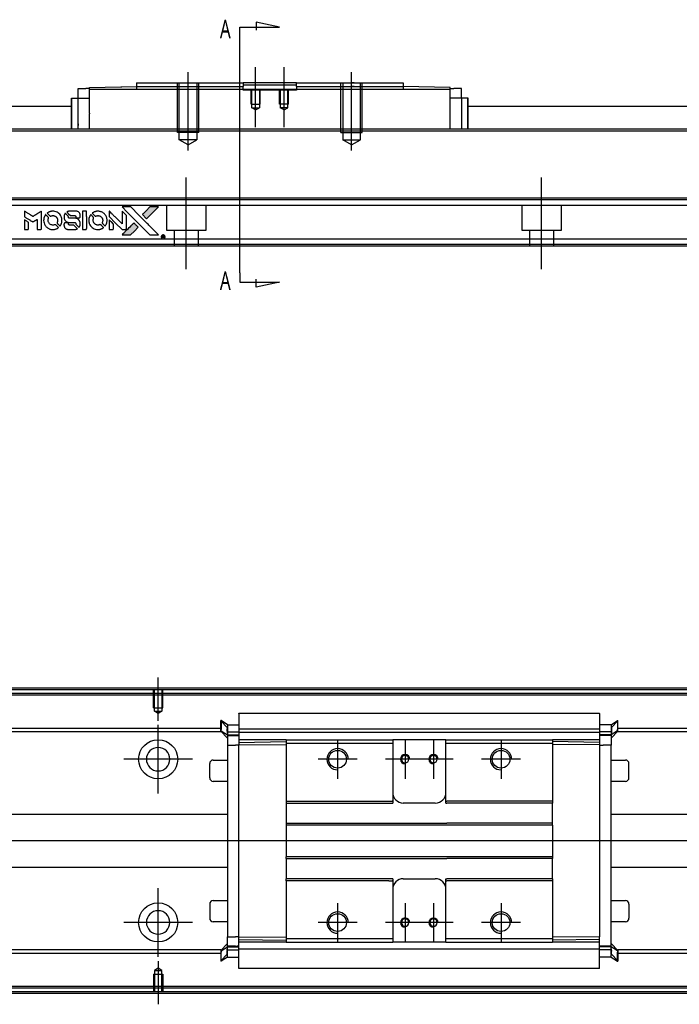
# Model space of a CAD drawing. Header units: millimetres. Extents: x -386 to 3135, y -1989 to 860.
# Tile 36 of 41: x 1647 to 1833, y -798 to -521. Entities that reach past the tile are written whole.
import ezdxf
from ezdxf.lldxf.tags import DXFTag

# ---------------------------------------------------------------- set-up
doc = ezdxf.new("R2010")
doc.units = ezdxf.units.MM
doc.layers.get('0').update_dxf_attribs({"linetype": 'CONTINUOUS'})
doc.styles.add('CHN', font='Microsoft JhengHei.ttf')
tags = doc.linetypes.add('DASHED', pattern=[25.72, 12.86, -12.86]).pattern_tags.tags
tags[6:7] = [DXFTag(74, 4), DXFTag(75, 0), DXFTag(340, '0'), DXFTag(46, 0.0), DXFTag(50, 0.0), DXFTag(44, 0.0), DXFTag(45, 0.0)]
tags[4:5] = [DXFTag(74, 4), DXFTag(75, 0), DXFTag(340, '0'), DXFTag(46, 0.0), DXFTag(50, 0.0), DXFTag(44, 0.0), DXFTag(45, 0.0)]

# ---------------------------------------------------------------- blocks, each defined once
blk = doc.blocks.new('MosionX logo(完整正式版)')
h = blk.add_hatch(color=22)
h.dxf.hatch_style = 1
h.paths.add_polyline_path([(-1416, 1831), (-1517, 1831), (-1619, 1831), (-1707, 1742, 0.000288), (-1740, 1709, 0.000479), (-1769, 1680, 0.000013), (-1794, 1654, 0.197177), (-1794, 1654, 0.197497), (-1794, 1653, 0.00004), (-1779, 1638, 0.000834), (-1763, 1622, 0.000506), (-1744, 1603), (-1694, 1552), (-1555, 1692)])
h.paths.add_polyline_path([(-1892, 1355), (-1942, 1405, 0.000476), (-1962, 1424, 0.000789), (-1978, 1441, 0.000035), (-1993, 1455, 0.19758), (-1993, 1456, 0.198396), (-1994, 1455, 0.000019), (-2014, 1435, 0.000582), (-2036, 1413, 0.000351), (-2062, 1387, 0.000108), (-2174, 1275, 0.000692), (-2230, 1218, 0.000077), (-2269, 1179, 0.197527), (-2269, 1178, 0.410182), (-2269, 1177, 0.000493), (-2248, 1177, 0.002424), (-2219, 1177, 0.000529), (-2169, 1177), (-2070, 1177), (-1981, 1266)])
at = {"color": 22}
for points in [[(-4562, 1668), (-4562, 1603), (-4545, 1592, -0.000297), (-4534, 1586, -0.000037), (-4510, 1571, -0.000043), (-4482, 1554, -0.000036), (-4452, 1535, 0.000044), (-4422, 1517, 0.000063), (-4396, 1501, 0.000035), (-4374, 1488, 0.0009), (-4368, 1484), (-4360, 1479), (-4348, 1486, 0.001175), (-4342, 1490, 0.000208), (-4329, 1498, 0.000225), (-4315, 1506, 0.000203), (-4300, 1516, -0.000711), (-4286, 1525, -0.001119), (-4274, 1532, -0.000263), (-4263, 1539, -0.04589), (-4262, 1539, -0.519312), (-4261, 1539, -0.001914), (-4261, 1521, -0.003124), (-4260, 1493, -0.000285), (-4260, 1421), (-4260, 1303), (-4219, 1303, 0.001727), (-4189, 1303, 0.025279), (-4179, 1303, 0.073886), (-4173, 1305, 0.07426), (-4167, 1308, 0.03264), (-4166, 1310, 0.01784), (-4164, 1311, 0.017712), (-4163, 1313, 0.026854), (-4162, 1315), (-4160, 1319), (-4160, 1526), (-4159, 1733), (-4162, 1731, -0.004595), (-4163, 1730, -0.00016), (-4169, 1726, -0.000298), (-4177, 1722, -0.000208), (-4185, 1717, 0.000986), (-4210, 1701, 0.00025), (-4250, 1676, 0.000268), (-4292, 1650, 0.000436), (-4329, 1627, -0.002932), (-4341, 1619, -0.004718), (-4351, 1613, -0.001113), (-4360, 1608, -0.227179), (-4361, 1608, -0.045982), (-4362, 1608, -0.000145), (-4374, 1616, -0.000825), (-4387, 1624, -0.000517), (-4403, 1634, 0.000056), (-4458, 1668, 0.000289), (-4488, 1687, 0.000481), (-4511, 1701, 0.000418), (-4535, 1715), (-4562, 1732)], [(-4068, 1643, 0.064158), (-4094, 1594, 0.06356), (-4108, 1539, 0.064004), (-4107, 1483, 0.066747), (-4091, 1429, 0.04321), (-4073, 1396, 0.044737), (-4050, 1367, 0.044901), (-4021, 1342, 0.044184), (-3989, 1323, 0.026293), (-3965, 1313, 0.033344), (-3941, 1306, 0.033227), (-3917, 1303, 0.025815), (-3890, 1302, 0.023119), (-3864, 1304, 0.031044), (-3841, 1308, 0.031337), (-3819, 1315, 0.024258), (-3796, 1325, 0.015622), (-3788, 1329, 0.008495), (-3778, 1335, 0.008415), (-3769, 1341, 0.020814), (-3763, 1346), (-3760, 1348), (-3791, 1379, 0.002843), (-3814, 1403, 0.033917), (-3823, 1411, 0.087906), (-3831, 1414, 0.073302), (-3839, 1416, 0.022047), (-3843, 1415, 0.026465), (-3847, 1415, 0.022233), (-3851, 1414, 0.009985), (-3857, 1412, -0.039011), (-3876, 1407, -0.044398), (-3896, 1406, -0.045096), (-3915, 1408, -0.04265), (-3934, 1413, -0.071154), (-3961, 1428, -0.068827), (-3983, 1450, -0.068713), (-3998, 1476, -0.070507), (-4005, 1506, -0.028605), (-4006, 1519, -0.031418), (-4005, 1531, -0.031044), (-4002, 1544, -0.02668), (-3998, 1556, 0.038913), (-3996, 1564, 0.043732), (-3995, 1571, 0.047754), (-3995, 1578, 0.075756), (-3997, 1583, 0.07294), (-3999, 1586, 0.003456), (-4006, 1594, 0.005023), (-4017, 1605, 0.002422), (-4030, 1619, 0.000819), (-4042, 1631, 0.001349), (-4053, 1641, 0.0001), (-4062, 1650, 0.205335), (-4062, 1651, 0.219821), (-4063, 1650, 0.002494), (-4064, 1648, 0.007089), (-4066, 1646, 0.004494)], [(-3917, 1731, 0.024131), (-3935, 1728, 0.022344), (-3954, 1723, 0.021883), (-3972, 1717, 0.020884), (-3990, 1709, 0.010669), (-4000, 1703, 0.010389), (-4011, 1697, 0.010913), (-4020, 1692, 0.022227), (-4026, 1687), (-4029, 1685), (-3996, 1653, 0.002452), (-3984, 1640, 0.003628), (-3972, 1630, 0.001662), (-3963, 1621, 0.070159), (-3960, 1619, 0.047671), (-3958, 1618, 0.018624), (-3956, 1618, 0.017921), (-3953, 1617, 0.018804), (-3950, 1617, 0.018255), (-3946, 1617, 0.041312), (-3943, 1617, 0.037164), (-3939, 1618, 0.012342), (-3935, 1620, -0.015101), (-3924, 1624, -0.035998), (-3916, 1626, -0.033244), (-3907, 1627, -0.011249), (-3894, 1627, -0.004059), (-3883, 1627, -0.019693), (-3877, 1627, -0.027943), (-3872, 1626, -0.014411), (-3866, 1624, -0.033089), (-3851, 1619, -0.033887), (-3838, 1613, -0.034021), (-3825, 1604, -0.033942), (-3814, 1594, -0.02816), (-3804, 1582, -0.035032), (-3796, 1570, -0.035269), (-3790, 1557, -0.029196), (-3785, 1543, -0.037862), (-3782, 1526, -0.043657), (-3782, 1510, -0.043064), (-3784, 1494, -0.035184), (-3790, 1477, 0.033699), (-3792, 1470, 0.052815), (-3793, 1463, 0.059167), (-3793, 1456, 0.058972), (-3791, 1450, 0.059208), (-3788, 1445, 0.021125), (-3783, 1439, 0.008691), (-3773, 1429, 0.000851), (-3749, 1405, 0.001873), (-3736, 1393, 0.013884), (-3730, 1387, 0.022355), (-3726, 1385, 0.341453), (-3725, 1385, 0.073011), (-3722, 1388, 0.004587), (-3714, 1399, 0.00748), (-3707, 1411, 0.016837), (-3702, 1420, 0.028606), (-3692, 1443, 0.031352), (-3685, 1465, 0.031004), (-3681, 1489, 0.0268), (-3680, 1514, 0.026698), (-3681, 1541, 0.03002), (-3686, 1566, 0.030357), (-3693, 1590, 0.028554), (-3703, 1614, 0.062944), (-3732, 1658, 0.062206), (-3772, 1694, 0.062448), (-3819, 1719, 0.064355), (-3870, 1731, 0.017377), (-3880, 1731, 0.008369), (-3893, 1731, 0.008367), (-3907, 1731, 0.01757)], [(-3610, 1675, 0.023289), (-3616, 1665, 0.026845), (-3621, 1655, 0.026047), (-3626, 1644, 0.019751), (-3629, 1631, 0.013249), (-3631, 1624, 0.025169), (-3631, 1618, 0.016532), (-3632, 1611, 0.002937), (-3632, 1598, 0.003317), (-3632, 1586, 0.011808), (-3631, 1578, 0.01777), (-3631, 1572, 0.021476), (-3630, 1567, 0.04325), (-3623, 1544, 0.045753), (-3612, 1523, 0.04649), (-3598, 1505, 0.047672), (-3581, 1490, 0.025315), (-3573, 1485, 0.015208), (-3564, 1480, 0.01512), (-3554, 1476, 0.022488), (-3546, 1473, 0.027857), (-3532, 1469, 0.034138), (-3519, 1467, 0.014286), (-3499, 1467, 0.00124), (-3449, 1467, -0.00103), (-3418, 1467, -0.002552), (-3396, 1466, -0.001594), (-3379, 1466, -0.047676), (-3374, 1466, -0.085307), (-3367, 1463, -0.097789), (-3361, 1457, -0.085947), (-3357, 1450, -0.051339), (-3356, 1440, 0.014634), (-3355, 1436, 0.015028), (-3355, 1433, 0.014927), (-3354, 1430, 0.059415), (-3353, 1429, 0.070595), (-3351, 1425, 0.00028), (-3315, 1389, 0.000111), (-3279, 1352, 0.200239), (-3277, 1352, 0.268906), (-3276, 1352, 0.001866), (-3271, 1361, 0.007532), (-3267, 1370, 0.017818), (-3263, 1376, 0.013256), (-3261, 1383, 0.011636), (-3258, 1391, 0.011528), (-3256, 1399, 0.012303), (-3254, 1407, 0.0423), (-3252, 1419, 0.013657), (-3252, 1437, 0.013857), (-3252, 1455, 0.037428), (-3254, 1468, 0.014927), (-3256, 1477, 0.0122), (-3259, 1486, 0.012518), (-3262, 1494, 0.023062), (-3265, 1501, 0.065961), (-3281, 1525, 0.06055), (-3304, 1545, 0.059676), (-3331, 1559, 0.060497), (-3360, 1567, 0.025683), (-3367, 1567, 0.001528), (-3386, 1567, 0.002124), (-3410, 1568, 0.001173), (-3439, 1568, -0.000809), (-3490, 1568, -0.017164), (-3506, 1568, -0.063931), (-3514, 1570, -0.108429), (-3520, 1573, -0.052941), (-3523, 1577, -0.063675), (-3525, 1582, -0.050562), (-3526, 1587, -0.020337), (-3527, 1595, 0.009897), (-3528, 1599, 0.016482), (-3528, 1603, 0.019019), (-3529, 1606, 0.06043), (-3530, 1608, 0.076267), (-3533, 1613, 0.00054), (-3566, 1646, 0.000307), (-3601, 1680, 0.142594), (-3604, 1681, 0.232419), (-3604, 1681, 0.022995), (-3606, 1680, 0.024627), (-3608, 1678, 0.015407)], [(-3516, 1731, 0.018538), (-3522, 1730, 0.010695), (-3530, 1729, 0.01068), (-3538, 1727, 0.017678), (-3544, 1725, 0.013849), (-3551, 1722, 0.011814), (-3559, 1719, 0.004513), (-3566, 1716, 0.290035), (-3566, 1715, 0.196418), (-3566, 1714, 0.000124), (-3554, 1702, 0.001477), (-3540, 1688, 0.000898), (-3524, 1671), (-3481, 1629), (-3427, 1628, -0.001471), (-3387, 1628, -0.028714), (-3374, 1627, -0.097073), (-3367, 1625, -0.084199), (-3361, 1620, -0.042698), (-3359, 1616, -0.053912), (-3357, 1612, -0.051004), (-3356, 1608, -0.032967), (-3355, 1602, 0.00807), (-3355, 1600, 0.003023), (-3355, 1596, 0.002994), (-3355, 1592, 0.003629), (-3355, 1588), (-3354, 1579), (-3313, 1579, 0.001618), (-3293, 1579, 0.005206), (-3280, 1579, 0.00535), (-3271, 1579, 0.060675), (-3268, 1580, 0.048484), (-3266, 1581, 0.02389), (-3264, 1582, 0.022812), (-3261, 1584, 0.02462), (-3259, 1586, 0.061781), (-3255, 1591, 0.080179), (-3253, 1596, 0.048561), (-3252, 1604, 0.010021), (-3251, 1619, 0.016602), (-3252, 1638, 0.031409), (-3254, 1653, 0.036474), (-3258, 1666, 0.03439), (-3263, 1679, 0.065928), (-3277, 1699, 0.069066), (-3296, 1715, 0.065697), (-3319, 1725, 0.051559), (-3346, 1731, 0.020904), (-3360, 1731, 0.000451), (-3431, 1731, 0.000419), (-3502, 1732, 0.022759)], [(-3202, 1517), (-3202, 1303), (-3160, 1303), (-3118, 1303), (-3113, 1306, 0.071429), (-3109, 1309, 0.054799), (-3105, 1313, 0.053585), (-3102, 1318, 0.060698), (-3101, 1323, 0.033975), (-3100, 1332, 0.000112), (-3100, 1441, 0.000726), (-3100, 1548, 0.001084), (-3101, 1641), (-3102, 1732), (-3152, 1732), (-3202, 1732)], [(-3011, 1643, 0.018008), (-3017, 1634, 0.009842), (-3023, 1622, 0.009807), (-3030, 1610, 0.015716), (-3035, 1599, 0.048467), (-3047, 1561, 0.045841), (-3052, 1520, 0.046006), (-3049, 1479, 0.049638), (-3039, 1441, 0.064819), (-3012, 1391, 0.06695), (-2974, 1350, 0.066691), (-2926, 1320, 0.063505), (-2872, 1304, 0.03135), (-2858, 1302, 0.010439), (-2837, 1302, 0.010391), (-2817, 1302, 0.032408), (-2803, 1304, 0.015696), (-2787, 1307, 0.018095), (-2771, 1312, 0.018551), (-2757, 1317, 0.018352), (-2743, 1323, 0.015568), (-2733, 1328, 0.009832), (-2723, 1334, 0.009795), (-2713, 1341, 0.023727), (-2706, 1346), (-2703, 1348), (-2734, 1379, 0.001528), (-2751, 1397, 0.010022), (-2760, 1406, 0.019586), (-2766, 1411, 0.061865), (-2771, 1413, 0.055054), (-2777, 1415, 0.061607), (-2784, 1416, 0.048725), (-2792, 1415, 0.020221), (-2802, 1412, -0.017722), (-2813, 1409, -0.02685), (-2822, 1407, -0.02759), (-2832, 1406, -0.020233), (-2843, 1406, -0.04793), (-2864, 1409, -0.048386), (-2883, 1416, -0.047866), (-2901, 1426, -0.044964), (-2917, 1440, -0.04333), (-2931, 1457, -0.050921), (-2941, 1475, -0.051473), (-2946, 1495, -0.0459), (-2948, 1516, -0.019014), (-2948, 1526, -0.024114), (-2947, 1535, -0.025081), (-2945, 1544, -0.023892), (-2942, 1553, 0.008624), (-2939, 1560, 0.026486), (-2938, 1564, 0.035074), (-2937, 1568, 0.02756), (-2937, 1573, 0.087163), (-2939, 1580, 0.073291), (-2942, 1587, 0.028074), (-2951, 1596, 0.002594), (-2973, 1619), (-3005, 1651)], [(-2860, 1730, 0.023681), (-2878, 1728, 0.022402), (-2896, 1723, 0.021929), (-2914, 1717, 0.020503), (-2931, 1709, 0.013745), (-2941, 1704, 0.009767), (-2952, 1698, 0.009658), (-2962, 1691, 0.027804), (-2968, 1687), (-2971, 1685), (-2939, 1653, 0.002053), (-2924, 1638, 0.006738), (-2914, 1628, 0.007826), (-2907, 1622, 0.063909), (-2903, 1619, 0.061532), (-2897, 1617, 0.068674), (-2891, 1617, 0.052072), (-2885, 1618, 0.019648), (-2875, 1621, -0.018366), (-2864, 1624, -0.0288), (-2854, 1626, -0.029061), (-2844, 1627, -0.019155), (-2832, 1627, -0.053809), (-2807, 1624, -0.058833), (-2784, 1615, -0.058566), (-2764, 1601, -0.052525), (-2746, 1582, -0.044733), (-2737, 1566, -0.040573), (-2729, 1547, -0.041123), (-2725, 1529, -0.04951), (-2725, 1511, -0.017369), (-2725, 1502, -0.024255), (-2727, 1495, -0.023787), (-2729, 1487, -0.015798), (-2732, 1479, 0.010631), (-2734, 1474, 0.033653), (-2735, 1470, 0.037806), (-2736, 1467, 0.016307), (-2736, 1462, 0.068179), (-2734, 1453, 0.095747), (-2731, 1446, 0.033418), (-2722, 1436, 0.002133), (-2695, 1409, 0.001452), (-2680, 1395, 0.012393), (-2673, 1388, 0.020479), (-2668, 1385, 0.344362), (-2667, 1385, 0.074287), (-2663, 1388, 0.005454), (-2656, 1400, 0.008391), (-2649, 1412, 0.017097), (-2643, 1422, 0.027375), (-2635, 1442, 0.02835), (-2628, 1463, 0.027723), (-2624, 1485, 0.023913), (-2623, 1509, 0.027047), (-2623, 1537, 0.031685), (-2627, 1563, 0.032425), (-2634, 1588, 0.031013), (-2644, 1612, 0.037914), (-2661, 1641, 0.040153), (-2682, 1667, 0.039834), (-2707, 1688, 0.036173), (-2736, 1707, 0.040752), (-2765, 1719, 0.035885), (-2796, 1728, 0.035491), (-2828, 1731, 0.037615)], [(-2572, 1669), (-2572, 1604), (-2422, 1453), (-2271, 1303), (-2229, 1303, 0.0008), (-2202, 1303, 0.010795), (-2192, 1303, 0.030495), (-2186, 1304, 0.080372), (-2183, 1305, 0.03816), (-2179, 1308, 0.041799), (-2176, 1310, 0.042486), (-2174, 1314, 0.042078), (-2172, 1317, 0.099276), (-2170, 1322, 0.003302), (-2170, 1343, 0.002586), (-2170, 1380, 0.000204), (-2170, 1477), (-2170, 1633), (-2221, 1683), (-2271, 1733), (-2271, 1583), (-2272, 1433), (-2419, 1582, 0.000253), (-2476, 1639, 0.000412), (-2524, 1687, 0.000041), (-2567, 1730, 0.041338), (-2570, 1732), (-2572, 1734)], [(-2150, 1708, -0.000056), (-2089, 1647, -0.000021), (-2004, 1562, -0.000021), (-1911, 1469, -0.000025), (-1823, 1381), (-1619, 1177), (-1518, 1177), (-1417, 1177), (-1553, 1315, 0.000274), (-1619, 1381, 0.000123), (-1705, 1467, 0.000121), (-1797, 1559, 0.000165), (-1879, 1641), (-2068, 1831), (-2170, 1831), (-2272, 1831)], [(-1707, 1742, 0.000288), (-1740, 1709, 0.000479), (-1769, 1680, 0.000013), (-1794, 1654, 0.197177), (-1794, 1654, 0.197497), (-1794, 1653, 0.00004), (-1779, 1638, 0.000836), (-1763, 1622, 0.000505), (-1744, 1603), (-1694, 1552), (-1555, 1692), (-1416, 1831), (-1517, 1831), (-1619, 1831)], [(-4562, 1417), (-4562, 1303), (-4521, 1303, 0.000842), (-4494, 1303, 0.010591), (-4484, 1303, 0.028995), (-4479, 1303, 0.069543), (-4475, 1305, 0.051063), (-4471, 1307, 0.039932), (-4468, 1310, 0.039414), (-4465, 1314, 0.045845), (-4462, 1318, 0.094811), (-4461, 1322, 0.007124), (-4461, 1333, 0.004713), (-4461, 1352, 0.000534), (-4461, 1395), (-4461, 1469), (-4471, 1475, 0.000828), (-4502, 1494, 0.000879), (-4532, 1513, 0.000048), (-4561, 1530, 0.137596), (-4562, 1531, 0.413028), (-4562, 1530, 0.000016), (-4562, 1497, 0.000623), (-4562, 1460, 0.000374)], [(-3615, 1454, 0.065483), (-3620, 1451, 0.053271), (-3625, 1447, 0.052018), (-3628, 1443, 0.0556), (-3631, 1437, 0.036839), (-3632, 1434, 0.026922), (-3632, 1430, 0.016905), (-3633, 1424, 0.004317), (-3633, 1416, 0.016369), (-3632, 1397, 0.029936), (-3630, 1382, 0.03418), (-3627, 1369, 0.031327), (-3621, 1356, 0.046935), (-3612, 1340, 0.054053), (-3600, 1327, 0.053701), (-3585, 1317, 0.045364), (-3568, 1309, 0.032479), (-3552, 1305, 0.03386), (-3537, 1303, 0.013578), (-3512, 1303, 0.001155), (-3450, 1303, 0.000413), (-3396, 1303, 0.005008), (-3375, 1304, 0.013199), (-3364, 1304, 0.033956), (-3355, 1305, 0.013909), (-3347, 1308, 0.010864), (-3337, 1310, 0.010938), (-3329, 1313, 0.028702), (-3323, 1316), (-3318, 1318), (-3362, 1362), (-3405, 1406), (-3455, 1406, -0.001504), (-3477, 1406, -0.00328), (-3493, 1406, -0.001901), (-3506, 1406, -0.061333), (-3510, 1407, -0.063621), (-3514, 1409, -0.048633), (-3518, 1412, -0.046769), (-3522, 1415, -0.047961), (-3525, 1420, -0.02678), (-3526, 1424, -0.050957), (-3527, 1427, -0.029398), (-3528, 1431, -0.00401), (-3528, 1441), (-3529, 1456), (-3569, 1456, 0.001061), (-3593, 1456, 0.009147), (-3604, 1455, 0.020721), (-3611, 1455, 0.051619)], [(-2572, 1416), (-2572, 1303), (-2530, 1303), (-2488, 1303), (-2483, 1306, 0.03146), (-2480, 1308, 0.026444), (-2478, 1310, 0.026444), (-2476, 1312, 0.031457), (-2475, 1314), (-2472, 1319), (-2471, 1375), (-2471, 1431), (-2521, 1481, 0.000745), (-2540, 1499, 0.001228), (-2556, 1515, 0.000087), (-2571, 1529, 0.195134), (-2571, 1530, 0.412117), (-2572, 1529, 0.000048), (-2572, 1496, 0.00109), (-2572, 1460, 0.000653)], [(-2062, 1387, 0.000108), (-2174, 1275, 0.000692), (-2230, 1218, 0.000077), (-2269, 1179, 0.197527), (-2269, 1178, 0.410182), (-2269, 1177, 0.000493), (-2248, 1177, 0.002424), (-2219, 1177, 0.000529), (-2170, 1177), (-2070, 1177), (-1981, 1266), (-1892, 1355), (-1942, 1405, 0.000476), (-1962, 1424, 0.000789), (-1978, 1441, 0.000035), (-1993, 1455, 0.19758), (-1993, 1456, 0.198396), (-1994, 1455, 0.000019), (-2014, 1435, 0.000582), (-2036, 1413, 0.000351)], [(-1319, 1173, 0.082374), (-1332, 1167, 0.083404), (-1342, 1157, 0.082663), (-1349, 1145, 0.07897), (-1351, 1130, 0.084941), (-1349, 1114, 0.08953), (-1341, 1100, 0.090743), (-1329, 1090, 0.090193), (-1313, 1085, 0.10067), (-1296, 1085, 0.099454), (-1281, 1093, 0.097736), (-1269, 1106, 0.09365), (-1263, 1122, 0.07584), (-1263, 1135, 0.068415), (-1267, 1148, 0.068328), (-1274, 1159, 0.075277), (-1283, 1168, 0.059367), (-1291, 1172, 0.048986), (-1300, 1174, 0.048519), (-1310, 1174, 0.055347)], [(-1325, 1129), (-1325, 1104), (-1322, 1104), (-1319, 1104), (-1319, 1114), (-1319, 1125), (-1313, 1125), (-1306, 1126), (-1302, 1119, -0.003356), (-1300, 1116, -0.002757), (-1298, 1113, -0.002784), (-1296, 1110, -0.007382), (-1295, 1108, 0.019487), (-1294, 1105, 0.098302), (-1293, 1104, 0.116932), (-1291, 1104, 0.032798), (-1289, 1104), (-1285, 1104), (-1288, 1108, 0.005748), (-1289, 1111, 0.002522), (-1291, 1114, 0.002495), (-1293, 1117, 0.00334), (-1295, 1120), (-1299, 1126), (-1296, 1128, 0.066516), (-1292, 1130, 0.085926), (-1290, 1133, 0.082934), (-1289, 1137, 0.05747), (-1289, 1141, 0.023576), (-1289, 1144, 0.043538), (-1289, 1146, 0.050891), (-1290, 1148, 0.049897), (-1291, 1149, 0.067884), (-1295, 1152, 0.077412), (-1298, 1154, 0.049266), (-1304, 1154, 0.012208), (-1313, 1155), (-1325, 1155)], [(-1298, 1147, -0.120545), (-1296, 1144, -0.09136), (-1295, 1141, -0.087576), (-1296, 1137, -0.098026), (-1297, 1134, -0.079907), (-1299, 1133, -0.087697), (-1300, 1132, -0.041371), (-1303, 1132, -0.005557), (-1309, 1132), (-1319, 1131), (-1319, 1140), (-1319, 1149), (-1310, 1149, -0.007471), (-1305, 1149, -0.035301), (-1302, 1148, -0.060486), (-1300, 1148, -0.063546)]]:
    blk.add_lwpolyline(points, format="xyb", close=True, dxfattribs=at)

msp = doc.modelspace()

# ---------------------------------------------------------------- linework, layer by layer
for p, q in [((1708.88, -522.86), (1720.02, -522.86)), ((1708.88, -525.5), (1708.88, -522.86)), ((1720.02, -522.86), (1713.44, -521.43)), ((1713.44, -521.43), (1713.44, -523.65)), ((1708.88, -591.97), (1708.88, -525.5)), ((1535.81, -552.05), (2077.81, -552.05)), ((1708.88, -591.97), (1708.88, -594.61)), ((1708.88, -594.61), (1720.02, -594.61)), ((1713.44, -596.04), (1713.44, -593.81)), ((1720.02, -594.61), (1713.44, -596.04)), ((2169.88, -752), (1527.88, -751.95))]:
    msp.add_line(p, q)
at = {"ltscale": 0.2}
for p, q in [((1713.31, -550.96), (1713.31, -534.14)), ((1721.31, -550.96), (1721.31, -534.14)), ((1694.31, -557.55), (1694.31, -535.55)), ((1740.31, -557.55), (1740.31, -535.55)), ((1693.81, -590.96), (1693.81, -565.21)), ((1793.81, -590.96), (1793.81, -565.21)), ((1685.88, -718.1), (1685.88, -705.95)), ((1685.88, -738.6), (1685.88, -719.3)), ((1736.38, -723.45), (1736.38, -734.45)), ((1755.38, -723.45), (1755.38, -734.45)), ((1763.38, -723.45), (1763.38, -734.45)), ((1782.38, -723.45), (1782.38, -734.45)), ((1695.53, -728.95), (1676.23, -728.95)), ((1741.88, -728.95), (1730.88, -728.95)), ((1760.88, -728.95), (1749.88, -728.95)), ((1768.88, -728.95), (1757.88, -728.95)), ((1787.88, -728.95), (1776.88, -728.95)), ((1685.88, -784.55), (1685.88, -765.25)), ((1736.38, -769.45), (1736.38, -780.45)), ((1755.38, -769.45), (1755.38, -780.45)), ((1763.38, -769.45), (1763.38, -780.45)), ((1782.38, -769.45), (1782.38, -780.45)), ((1695.53, -774.9), (1676.23, -774.9)), ((1741.88, -774.95), (1730.88, -774.95)), ((1760.88, -774.95), (1749.88, -774.95)), ((1768.88, -774.95), (1757.88, -774.95)), ((1787.88, -774.95), (1776.88, -774.95)), ((1685.88, -785.81), (1685.88, -797.95))]:
    msp.add_line(p, q, dxfattribs=at)
at = {"linetype": 'Continuous'}
for p, q in [((1663.36, -542.8), (1663.36, -540.1)), ((1663.36, -540.1), (1665.56, -540.1)), ((1666.56, -540.1), (1665.56, -540.1)), ((1666.56, -539.83), (1679.81, -539.6)), ((1666.56, -540.4), (1666.56, -539.83)), ((1768.06, -540.4), (1666.56, -540.4)), ((1666.56, -547.06), (1666.56, -540.4)), ((1675.28, -539.68), (1675.28, -539.68)), ((1675.38, -539.67), (1675.38, -539.68)), ((1675.38, -539.67), (1675.62, -539.67)), ((1675.62, -539.67), (1675.62, -539.67)), ((1676.26, -539.66), (1676.26, -539.66)), ((1676.93, -539.65), (1676.98, -539.65)), ((1677.02, -539.64), (1677.02, -539.65)), ((1677.84, -539.63), (1677.84, -539.64)), ((1679.81, -538.55), (1679.81, -539.55)), ((1679.81, -539.55), (1679.81, -540.4)), ((1709.56, -538.55), (1709.81, -538.55)), ((1709.56, -539.55), (1709.81, -539.55)), ((1724.81, -538.55), (1709.81, -538.55)), ((1709.81, -538.55), (1709.81, -539.55)), ((1709.81, -539.1), (1712.81, -539.1)), ((1709.81, -540.4), (1709.81, -539.55)), ((1712.81, -539.1), (1721.81, -539.1)), ((1721.81, -539.1), (1724.81, -539.1)), ((1724.81, -538.55), (1754.81, -538.55)), ((1724.81, -539.55), (1724.81, -538.55)), ((1724.81, -539.55), (1754.81, -539.55)), ((1724.81, -539.55), (1724.81, -540.4)), ((1754.81, -538.55), (1754.81, -539.55)), ((1754.81, -539.55), (1754.81, -540.4)), ((1768.06, -539.83), (1754.81, -539.6)), ((1768.06, -540.4), (1768.06, -539.83)), ((1768.06, -540.1), (1769.06, -540.1)), ((1768.06, -551.55), (1768.06, -540.4)), ((1771.26, -540.1), (1769.06, -540.1)), ((1771.26, -542.8), (1771.26, -540.1)), ((1661.46, -551.55), (1661.46, -542.8)), ((1661.46, -542.8), (1661.56, -542.8)), ((1661.56, -551.55), (1661.56, -542.8)), ((1661.56, -542.8), (1663.36, -542.8)), ((1663.36, -542.8), (1666.56, -542.8)), ((1663.36, -551.55), (1663.36, -542.8)), ((1771.26, -542.8), (1768.06, -542.8)), ((1773.06, -542.8), (1771.26, -542.8)), ((1771.26, -542.8), (1771.26, -550.05)), ((1773.06, -551.55), (1773.06, -542.8)), ((1773.16, -542.8), (1773.06, -542.8)), ((1773.16, -551.55), (1773.16, -542.8)), ((1627.32, -545.05), (1661.56, -545.05)), ((1773.06, -545.05), (1888.55, -545.05)), ((1666.56, -547.06), (1666.56, -547.28)), ((1666.56, -551.55), (1666.56, -547.28)), ((1886.99, -551.55), (1623.81, -551.55)), ((1882.3, -571), (1623.81, -571)), ((1879.52, -582.55), (1623.81, -582.55)), ((1879.03, -584.55), (1623.81, -584.55)), ((1886.76, -709.45), (1615.88, -709.45)), ((1886.52, -710.45), (1615.88, -710.45)), ((1708.63, -716), (1810.13, -716)), ((1708.63, -716.04), (1708.63, -721.35)), ((1810.13, -716.04), (1810.13, -721.35)), ((1703.53, -720.27), (1615.88, -720.27)), ((1703.63, -718.08), (1703.53, -718.08)), ((1703.53, -720.62), (1703.53, -718.08)), ((1703.53, -718.18), (1705.43, -720.16)), ((1703.53, -720.97), (1703.53, -720.62)), ((1705.43, -719.23), (1703.63, -718.08)), ((1703.63, -718.08), (1703.63, -720.62)), ((1703.63, -720.97), (1703.63, -720.62)), ((1705.43, -719.23), (1708.63, -719.23)), ((1708.63, -720.42), (1810.13, -720.42)), ((1813.33, -719.23), (1810.13, -719.23)), ((1810.14, -720.27), (1810.13, -720.27)), ((1813.33, -719.23), (1815.13, -718.08)), ((1815.23, -718.18), (1813.33, -720.16)), ((1815.13, -718.08), (1815.23, -718.08)), ((1815.13, -718.08), (1815.13, -720.62)), ((1815.13, -720.97), (1815.13, -720.62)), ((1815.23, -720.62), (1815.23, -718.08)), ((1934.16, -720.27), (1815.23, -720.27)), ((1815.23, -720.97), (1815.23, -720.62)), ((1703.53, -721.27), (1615.88, -721.27)), ((1703.53, -720.97), (1703.63, -720.97)), ((1703.53, -721.07), (1703.53, -720.97)), ((1705.43, -723.05), (1703.53, -721.07)), ((1703.63, -720.97), (1705.43, -722.12)), ((1705.31, -721.27), (1708.62, -721.27)), ((1705.43, -721.22), (1705.43, -722.27)), ((1705.43, -722.12), (1708.63, -722.12)), ((1705.43, -722.27), (1705.43, -724.97)), ((1708.63, -721.47), (1708.63, -721.35)), ((1708.63, -721.47), (1708.63, -723.47)), ((1810.13, -721.47), (1708.63, -721.47)), ((1721.88, -723.47), (1708.63, -723.47)), ((1708.63, -723.47), (1708.63, -724.2)), ((1721.88, -723.47), (1721.88, -724.47)), ((1751.63, -723.47), (1751.88, -723.47)), ((1751.88, -723.47), (1751.88, -724.47)), ((1766.88, -723.47), (1751.88, -723.47)), ((1766.88, -723.47), (1796.88, -723.47)), ((1766.88, -724.47), (1766.88, -723.47)), ((1796.88, -723.47), (1796.88, -724.47)), ((1810.13, -723.47), (1796.88, -723.47)), ((1810.13, -721.47), (1810.13, -721.35)), ((1810.13, -721.47), (1810.13, -721.35)), ((1810.13, -721.47), (1810.13, -723.47)), ((1813.33, -722.12), (1810.13, -722.12)), ((1810.13, -723.47), (1810.13, -724.2)), ((1813.46, -721.27), (1810.14, -721.27)), ((1815.13, -720.97), (1813.33, -722.12)), ((1813.33, -723.05), (1815.23, -721.07)), ((1813.33, -721.22), (1813.33, -722.27)), ((1813.33, -722.27), (1813.33, -724.97)), ((1815.23, -720.97), (1815.13, -720.97)), ((1815.23, -721.07), (1815.23, -720.97)), ((1933.91, -721.27), (1815.23, -721.27)), ((1705.43, -724.97), (1707.63, -724.97)), ((1705.43, -724.97), (1705.43, -778.93)), ((1708.63, -724.97), (1707.63, -724.97)), ((1708.63, -724.2), (1721.88, -723.97)), ((1708.63, -724.2), (1708.63, -724.93)), ((1708.63, -724.93), (1721.88, -724.84)), ((1708.63, -778.97), (1708.63, -724.93)), ((1721.88, -724.47), (1721.88, -740.75)), ((1751.63, -724.47), (1751.88, -724.47)), ((1751.88, -724.47), (1751.88, -740.75)), ((1766.88, -724.47), (1796.88, -724.47)), ((1766.88, -740.75), (1766.88, -724.47)), ((1810.13, -724.2), (1796.88, -723.97)), ((1796.88, -724.47), (1796.88, -740.75)), ((1810.13, -724.93), (1796.88, -724.84)), ((1810.13, -724.2), (1810.13, -724.93)), ((1810.13, -724.93), (1810.13, -778.97)), ((1810.13, -724.97), (1811.13, -724.97)), ((1813.33, -724.97), (1811.13, -724.97)), ((1813.33, -781.78), (1813.33, -724.97)), ((1700.38, -734.18), (1700.38, -730.18)), ((1700.38, -730.18), (1700.38, -730.18)), ((1701.38, -729.18), (1705.43, -729.18)), ((1813.33, -729.18), (1817.38, -729.18)), ((1818.38, -734.18), (1818.38, -730.18)), ((1705.43, -735.18), (1701.38, -735.18)), ((1817.38, -735.18), (1813.33, -735.18)), ((1721.88, -740.75), (1750.78, -740.75)), ((1721.88, -740.75), (1721.88, -741.3)), ((1721.88, -741.3), (1751.88, -741.3)), ((1721.88, -741.3), (1721.88, -746.95)), ((1751.88, -740.75), (1751.88, -741.3)), ((1763.88, -741.3), (1754.88, -741.3)), ((1766.88, -741.3), (1766.88, -740.75)), ((1766.88, -741.3), (1767.13, -741.3)), ((1783.13, -741.3), (1767.13, -741.3)), ((1796.88, -741.3), (1783.13, -741.3)), ((1796.88, -740.75), (1796.88, -741.3)), ((1796.88, -746.95), (1796.88, -741.3)), ((1632.38, -744.45), (1705.43, -744.45)), ((1813.33, -744.45), (1928.33, -744.45)), ((1721.88, -746.95), (1767.13, -746.95)), ((1721.88, -746.95), (1721.88, -747.5)), ((1796.88, -747.5), (1721.88, -747.5)), ((1721.88, -747.5), (1721.88, -756.4)), ((1783.13, -746.95), (1767.13, -746.95)), ((1796.88, -746.95), (1783.13, -746.95)), ((1796.88, -747.5), (1796.88, -746.95)), ((1796.88, -747.5), (1796.88, -756.4)), ((1796.88, -756.4), (1721.88, -756.4)), ((1721.88, -756.95), (1721.88, -756.4)), ((1796.88, -756.4), (1796.88, -756.95)), ((1705.43, -759.45), (1632.38, -759.45)), ((1721.88, -756.95), (1767.13, -756.95)), ((1721.88, -756.95), (1721.88, -762.6)), ((1783.13, -756.95), (1767.13, -756.95)), ((1796.88, -756.95), (1783.13, -756.95)), ((1796.88, -762.6), (1796.88, -756.95)), ((1924.71, -759.45), (1813.33, -759.45)), ((1751.88, -762.6), (1721.88, -762.6)), ((1721.88, -763.15), (1721.88, -762.6)), ((1750.78, -763.15), (1721.88, -763.15)), ((1721.88, -763.15), (1721.88, -779.43)), ((1751.88, -762.6), (1751.88, -763.15)), ((1751.88, -763.15), (1751.88, -779.43)), ((1754.88, -762.6), (1763.88, -762.6)), ((1766.88, -763.15), (1766.88, -762.6)), ((1766.88, -779.43), (1766.88, -763.15)), ((1783.13, -762.6), (1767.13, -762.6)), ((1796.88, -762.6), (1783.13, -762.6)), ((1796.88, -762.6), (1796.88, -763.15)), ((1796.88, -763.15), (1796.88, -779.43)), ((1700.38, -769.73), (1700.38, -773.73)), ((1701.38, -768.73), (1705.43, -768.73)), ((1813.33, -768.73), (1817.38, -768.73)), ((1818.38, -769.73), (1818.38, -773.73)), ((1705.43, -774.73), (1701.38, -774.73)), ((1817.38, -774.73), (1813.33, -774.73)), ((1818.38, -773.73), (1818.38, -773.73)), ((1705.43, -781.63), (1705.43, -778.93)), ((1705.43, -778.93), (1707.63, -778.93)), ((1708.63, -778.93), (1707.63, -778.93)), ((1810.13, -780.43), (1810.13, -778.93)), ((1705.43, -780.86), (1703.53, -782.83)), ((1705.43, -782.69), (1705.43, -781.63)), ((1708.63, -779.7), (1708.63, -778.97)), ((1708.63, -778.97), (1721.88, -779.07)), ((1708.63, -779.7), (1721.88, -779.93)), ((1708.63, -780.43), (1708.63, -779.7)), ((1708.63, -782.43), (1708.63, -780.43)), ((1721.85, -780.43), (1708.63, -780.43)), ((1721.88, -779.43), (1721.88, -780.43)), ((1751.63, -779.43), (1751.88, -779.43)), ((1751.63, -780.43), (1751.88, -780.43)), ((1751.88, -779.43), (1751.88, -780.43)), ((1766.88, -780.43), (1751.88, -780.43)), ((1766.88, -779.43), (1796.88, -779.43)), ((1766.88, -780.43), (1766.88, -779.43)), ((1766.88, -780.43), (1796.88, -780.43)), ((1810.13, -778.97), (1796.88, -779.07)), ((1796.88, -779.43), (1796.88, -780.43)), ((1810.13, -779.7), (1796.88, -779.93)), ((1810.13, -780.43), (1796.88, -780.43)), ((1810.13, -782.43), (1810.13, -780.43)), ((1813.33, -780.86), (1815.23, -782.83)), ((1813.33, -782.69), (1813.33, -781.63)), ((1703.53, -782.63), (1615.88, -782.63)), ((1703.53, -783.63), (1615.88, -783.63)), ((1703.53, -782.83), (1703.53, -782.93)), ((1703.53, -782.93), (1703.53, -783.29)), ((1703.53, -782.93), (1703.63, -782.93)), ((1703.53, -783.29), (1703.53, -785.83)), ((1703.53, -785.73), (1705.43, -783.75)), ((1703.63, -782.93), (1705.43, -781.78)), ((1703.63, -782.93), (1703.63, -783.29)), ((1703.63, -785.83), (1703.63, -783.29)), ((1705.31, -782.63), (1708.62, -782.63)), ((1705.43, -781.78), (1708.63, -781.78)), ((1810.13, -782.43), (1708.63, -782.43)), ((1708.63, -787.87), (1708.63, -782.43)), ((1708.63, -782.43), (1708.63, -782.56)), ((1813.33, -781.78), (1810.13, -781.78)), ((1810.13, -782.43), (1810.13, -782.56)), ((1810.13, -782.43), (1810.13, -782.56)), ((1810.13, -787.87), (1810.13, -782.56)), ((1813.46, -782.63), (1810.14, -782.63)), ((1815.13, -782.93), (1813.33, -781.78)), ((1815.23, -785.73), (1813.33, -783.75)), ((1815.13, -782.93), (1815.13, -783.29)), ((1815.23, -782.93), (1815.13, -782.93)), ((1815.13, -785.83), (1815.13, -783.29)), ((1919.13, -782.63), (1815.23, -782.63)), ((1815.23, -782.83), (1815.23, -782.93)), ((1815.23, -782.93), (1815.23, -783.29)), ((1815.23, -783.29), (1815.23, -785.83)), ((1918.89, -783.63), (1815.23, -783.63)), ((1703.63, -785.83), (1703.53, -785.83)), ((1705.43, -784.68), (1703.63, -785.83)), ((1705.43, -784.68), (1708.63, -784.68)), ((1813.33, -784.68), (1810.13, -784.68)), ((1813.33, -784.68), (1815.13, -785.83)), ((1815.13, -785.83), (1815.23, -785.83)), ((1810.13, -787.91), (1708.63, -787.91)), ((1866.52, -793.45), (1615.88, -793.45)), ((1866.28, -794.45), (1615.88, -794.45))]:
    msp.add_line(p, q, dxfattribs=at)
at = {"linetype": 'DASHED'}
for p, q in [((1675.52, -539.67), (1675.52, -539.68)), ((1709.81, -540.55), (1709.81, -540.4)), ((1724.81, -540.55), (1709.81, -540.55)), ((1724.81, -540.4), (1724.81, -540.55)), ((1666.56, -550.57), (1666.56, -550.55)), ((1881.81, -573.05), (1623.81, -573.05)), ((1688.31, -580.05), (1688.31, -573.05)), ((1699.31, -573.05), (1699.31, -580.05)), ((1788.31, -580.05), (1788.31, -573.05)), ((1799.31, -573.05), (1799.31, -580.05)), ((1699.31, -580.05), (1688.31, -580.05)), ((1690.51, -584.55), (1690.51, -580.05)), ((1697.11, -580.05), (1697.11, -584.55)), ((1799.31, -580.05), (1788.31, -580.05)), ((1790.51, -584.55), (1790.51, -580.05)), ((1797.11, -580.05), (1797.11, -584.55)), ((1879.15, -584.05), (1623.81, -584.05)), ((2155.88, -710.95), (1615.88, -710.95)), ((1708.63, -716.04), (1708.63, -716)), ((1810.13, -716.04), (1810.13, -716)), ((1707.63, -722.27), (1705.43, -722.27)), ((1708.63, -722.27), (1708.13, -722.27)), ((1708.63, -722.77), (1708.63, -722.77)), ((1810.13, -722.77), (1810.13, -722.77)), ((1721.85, -732.15), (1721.88, -732.15)), ((1707.63, -781.63), (1705.43, -781.63)), ((1708.63, -781.63), (1708.13, -781.63)), ((1708.63, -781.13), (1708.63, -781.13)), ((1810.13, -781.13), (1810.13, -781.13)), ((1810.13, -781.63), (1810.63, -781.63)), ((1708.63, -787.87), (1708.63, -787.91)), ((1810.13, -787.87), (1810.13, -787.91)), ((1866.64, -792.95), (1615.88, -792.95))]:
    msp.add_line(p, q, dxfattribs=at)
at = {"linetype": 'DASHED', "ltscale": 0.1}
for p, q in [((1691.31, -552.55), (1691.31, -538.55)), ((1691.81, -554.55), (1691.81, -538.55)), ((1696.81, -538.55), (1696.81, -554.55)), ((1697.31, -552.55), (1697.31, -538.55)), ((1712.01, -544.55), (1712.01, -540.55)), ((1712.26, -545.55), (1712.26, -540.55)), ((1714.37, -540.55), (1714.37, -545.55)), ((1714.61, -544.55), (1714.61, -540.55)), ((1720.01, -544.55), (1720.01, -540.55)), ((1720.26, -540.55), (1720.26, -545.55)), ((1722.37, -545.55), (1722.37, -540.55)), ((1722.61, -544.55), (1722.61, -540.55)), ((1737.31, -552.55), (1737.31, -538.55)), ((1737.81, -538.55), (1737.81, -554.55)), ((1742.81, -554.55), (1742.81, -538.55)), ((1743.31, -552.55), (1743.31, -538.55)), ((1712.01, -544.55), (1714.61, -544.55)), ((1712.26, -545.55), (1714.37, -545.55)), ((1713.31, -546.16), (1712.26, -545.55)), ((1713.31, -546.16), (1714.37, -545.55)), ((1722.61, -544.55), (1720.01, -544.55)), ((1722.37, -545.55), (1720.26, -545.55)), ((1721.31, -546.16), (1720.26, -545.55)), ((1721.31, -546.16), (1722.37, -545.55)), ((1697.31, -552.55), (1691.31, -552.55)), ((1737.31, -552.55), (1743.31, -552.55)), ((1696.81, -554.55), (1691.81, -554.55)), ((1694.31, -555.99), (1691.81, -554.55)), ((1694.31, -555.99), (1696.81, -554.55)), ((1737.81, -554.55), (1742.81, -554.55)), ((1740.31, -555.99), (1737.81, -554.55)), ((1740.31, -555.99), (1742.81, -554.55)), ((1684.58, -714.45), (1684.58, -709.45)), ((1684.81, -715.45), (1684.81, -709.45)), ((1686.96, -709.45), (1686.96, -715.45)), ((1687.18, -714.45), (1687.18, -709.45)), ((1684.58, -714.45), (1687.18, -714.45)), ((1685.88, -716.1), (1684.81, -715.45)), ((1684.81, -715.45), (1686.96, -715.45)), ((1686.96, -715.45), (1685.88, -716.1)), ((1684.58, -789.45), (1687.18, -789.45)), ((1684.58, -789.45), (1684.58, -794.45)), ((1685.88, -787.81), (1684.81, -788.46)), ((1684.81, -788.46), (1684.81, -794.45)), ((1684.81, -788.46), (1686.96, -788.46)), ((1686.96, -788.46), (1685.88, -787.81)), ((1686.96, -794.45), (1686.96, -788.46)), ((1687.18, -789.45), (1687.18, -794.45))]:
    msp.add_line(p, q, dxfattribs=at)
at = {"linetype": 'Continuous'}
for centre, radius in [((1685.88, -728.95), 5.5), ((1736.38, -728.95), 2.5), ((1782.38, -728.95), 2.5), ((1685.88, -774.9), 5.5), ((1736.38, -774.95), 2.5), ((1782.38, -774.95), 2.5)]:
    msp.add_circle(centre, radius, dxfattribs=at)
at = {"linetype": 'Continuous', "extrusion": (0, 0, -1)}
for centre, radius in [((-1685.88, -728.95), 3.3), ((-1755.38, -728.95), 1.05), ((-1763.38, -728.95), 1.05), ((-1755.38, -774.95), 1.05), ((-1763.38, -774.95), 1.05)]:
    msp.add_circle(centre, radius, dxfattribs=at)
at = {"linetype": 'Continuous', "extrusion": (-1e-16, 0, -1)}
msp.add_circle((-1685.88, -774.9), 3.3, dxfattribs=at)
for centre, radius in [((1736.38, -728.95), 3), ((1782.38, -728.95), 3), ((1755.38, -728.95), 1.3), ((1763.38, -728.95), 1.3), ((1736.38, -774.95), 3), ((1782.38, -774.95), 3), ((1755.38, -774.95), 1.3), ((1763.38, -774.95), 1.3)]:
    msp.add_arc(centre, radius, 0, 270)
at = {"linetype": 'Continuous'}
for centre, radius, start, end in [((1701.38, -730.18), 1, 90, 180), ((1817.38, -730.18), 1, 0, 90), ((1701.38, -734.18), 1, 180, 270), ((1817.38, -734.18), 1, 270, 0), ((1754.88, -738.3), 3, 180, 270), ((1763.88, -738.3), 3, 270, 360), ((1754.88, -765.6), 3, 90, 180), ((1763.88, -765.6), 3, 0, 90), ((1701.38, -769.73), 1, 90, 180), ((1817.38, -769.73), 1, 0, 90), ((1701.38, -773.73), 1, 180, 270), ((1817.38, -773.73), 1, 270, 0)]:
    msp.add_arc(centre, radius, start, end, dxfattribs=at)
for points, degree in [([(1679.81, -538.55), (1693.56, -538.55)], 1), ([(1679.81, -539.55), (1693.56, -539.55)], 1), ([(1694.56, -538.55), (1709.56, -538.55)], 1), ([(1694.56, -539.55), (1709.56, -539.55)], 1), ([(1663.36, -550.05), (1663.36, -550.55)], 1), ([(1771.26, -550.05), (1771.26, -551.55)], 1), ([(1882.18, -571.5), (1623.81, -571.5)], 1), ([(1886.88, -708.95), (1615.88, -708.95)], 1), ([(1705.27, -720.92), (1705.29, -720.74), (1705.31, -720.57), (1705.32, -720.41)], 3), ([(1813.49, -720.92), (1813.48, -720.74), (1813.46, -720.57), (1813.44, -720.41)], 3), ([(1705.28, -721.06), (1705.29, -721.13), (1705.3, -721.21), (1705.31, -721.28)], 3), ([(1705.43, -722.27), (1706.43, -722.27)], 1), ([(1706.43, -722.27), (1708.63, -722.27)], 1), ([(1721.88, -723.47), (1751.63, -723.47)], 1), ([(1813.33, -722.27), (1810.13, -722.27)], 1), ([(1813.49, -721.06), (1813.48, -721.13), (1813.47, -721.21), (1813.46, -721.28)], 3), ([(1721.88, -724.47), (1751.63, -724.47)], 1), ([(1750.78, -740.75), (1751.78, -740.75)], 1), ([(1751.88, -740.75), (1751.78, -740.75)], 1), ([(1766.88, -740.75), (1767.13, -740.75)], 1), ([(1783.13, -740.75), (1767.13, -740.75)], 1), ([(1796.88, -740.75), (1783.13, -740.75)], 1), ([(1750.78, -763.15), (1751.78, -763.15)], 1), ([(1751.88, -763.15), (1751.78, -763.15)], 1), ([(1766.88, -762.6), (1767.13, -762.6)], 1), ([(1766.88, -763.15), (1767.13, -763.15)], 1), ([(1783.13, -763.15), (1767.13, -763.15)], 1), ([(1796.88, -763.15), (1783.13, -763.15)], 1), ([(1705.43, -781.63), (1706.43, -781.63)], 1), ([(1706.43, -781.63), (1708.63, -781.63)], 1), ([(1721.88, -779.43), (1735.63, -779.43)], 1), ([(1721.88, -780.43), (1735.63, -780.43)], 1), ([(1735.63, -779.43), (1736.63, -779.43)], 1), ([(1735.63, -780.43), (1736.63, -780.43)], 1), ([(1736.63, -779.43), (1751.63, -779.43)], 1), ([(1736.63, -780.43), (1751.63, -780.43)], 1), ([(1813.33, -781.63), (1810.13, -781.63)], 1), ([(1705.27, -782.99), (1705.29, -783.17), (1705.31, -783.34), (1705.32, -783.5)], 3), ([(1705.28, -782.85), (1705.29, -782.77), (1705.3, -782.7), (1705.31, -782.63)], 3), ([(1813.49, -782.85), (1813.48, -782.77), (1813.47, -782.7), (1813.46, -782.63)], 3), ([(1866.16, -794.95), (1615.88, -794.95)], 1)]:
    msp.add_open_spline(points, degree=degree, dxfattribs=at)
at = {"linetype": 'DASHED', "ltscale": 0.1}
for points in [[(1693.56, -538.55), (1694.56, -538.55)], [(1693.56, -539.55), (1694.56, -539.55)], [(1741.06, -538.55), (1740.06, -538.55)], [(1741.06, -539.55), (1740.06, -539.55)]]:
    msp.add_open_spline(points, degree=1, dxfattribs=at)
at = {"linetype": 'Continuous'}
for points, knots in [([(1705.43, -719.23), (1705.44, -719.25), (1705.44, -719.32), (1705.42, -719.54), (1705.4, -719.7), (1705.36, -720.08), (1705.33, -720.31), (1705.3, -720.68), (1705.28, -720.8), (1705.27, -720.92)], [0, 0, 0, 0, 0.287722, 0.287722, 0.57524, 0.57524, 0.866218, 0.866218, 1, 1, 1, 1]), ([(1813.33, -719.23), (1813.32, -719.25), (1813.33, -719.32), (1813.35, -719.54), (1813.36, -719.7), (1813.41, -720.08), (1813.43, -720.31), (1813.47, -720.68), (1813.48, -720.8), (1813.49, -720.92)], [0, 0, 0, 0, 0.287722, 0.287722, 0.57524, 0.57524, 0.866218, 0.866218, 1, 1, 1, 1]), ([(1705.28, -721.06), (1705.27, -721.04), (1705.27, -721.01), (1705.27, -720.97), (1705.27, -720.94), (1705.27, -720.92)], [0, 0, 0, 0, 0.477374, 0.477374, 1, 1, 1, 1]), ([(1705.31, -721.28), (1705.32, -721.36), (1705.33, -721.44), (1705.36, -721.65), (1705.38, -721.77), (1705.41, -721.96), (1705.42, -722.03), (1705.43, -722.11), (1705.43, -722.12), (1705.43, -722.12)], [0, 0, 0, 0, 0.160093, 0.160093, 0.46629, 0.46629, 0.769268, 0.769268, 1, 1, 1, 1]), ([(1813.46, -721.28), (1813.44, -721.36), (1813.43, -721.44), (1813.4, -721.65), (1813.38, -721.77), (1813.36, -721.96), (1813.35, -722.03), (1813.34, -722.11), (1813.33, -722.12), (1813.33, -722.12)], [0, 0, 0, 0, 0.160093, 0.160093, 0.46629, 0.46629, 0.769268, 0.769268, 1, 1, 1, 1]), ([(1813.49, -721.06), (1813.49, -721.04), (1813.49, -721.01), (1813.5, -720.97), (1813.5, -720.94), (1813.49, -720.92)], [0, 0, 0, 0, 0.477374, 0.477374, 1, 1, 1, 1]), ([(1705.28, -782.85), (1705.27, -782.87), (1705.27, -782.89), (1705.27, -782.94), (1705.27, -782.96), (1705.27, -782.99)], [0, 0, 0, 0, 0.477374, 0.477374, 1, 1, 1, 1]), ([(1705.43, -784.68), (1705.44, -784.66), (1705.44, -784.59), (1705.42, -784.37), (1705.4, -784.21), (1705.36, -783.83), (1705.33, -783.6), (1705.3, -783.23), (1705.28, -783.11), (1705.27, -782.99)], [0, 0, 0, 0, 0.287722, 0.287722, 0.57524, 0.57524, 0.866218, 0.866218, 1, 1, 1, 1]), ([(1705.31, -782.63), (1705.32, -782.55), (1705.33, -782.47), (1705.36, -782.26), (1705.38, -782.14), (1705.41, -781.95), (1705.42, -781.88), (1705.43, -781.8), (1705.43, -781.78), (1705.43, -781.78)], [0, 0, 0, 0, 0.160093, 0.160093, 0.46629, 0.46629, 0.769268, 0.769268, 1, 1, 1, 1]), ([(1813.33, -784.68), (1813.32, -784.66), (1813.33, -784.59), (1813.35, -784.37), (1813.36, -784.21), (1813.41, -783.83), (1813.43, -783.6), (1813.47, -783.23), (1813.48, -783.11), (1813.49, -782.99)], [0, 0, 0, 0, 0.287722, 0.287722, 0.57524, 0.57524, 0.866218, 0.866218, 1, 1, 1, 1]), ([(1813.46, -782.63), (1813.44, -782.55), (1813.43, -782.47), (1813.4, -782.26), (1813.38, -782.14), (1813.36, -781.95), (1813.35, -781.88), (1813.34, -781.8), (1813.33, -781.78), (1813.33, -781.78)], [0, 0, 0, 0, 0.160093, 0.160093, 0.46629, 0.46629, 0.769268, 0.769268, 1, 1, 1, 1]), ([(1813.49, -782.85), (1813.49, -782.87), (1813.49, -782.89), (1813.5, -782.94), (1813.5, -782.96), (1813.49, -782.99)], [0, 0, 0, 0, 0.477374, 0.477374, 1, 1, 1, 1])]:
    msp.add_open_spline(points, degree=3, knots=knots, dxfattribs=at)
for points in [[(1705.43, -720.16), (1705.43, -720.21), (1705.43, -721.22)], [(1813.33, -720.16), (1813.33, -720.21), (1813.33, -721.22)], [(1705.43, -783.75), (1705.43, -783.7), (1705.43, -782.69)], [(1813.33, -783.75), (1813.33, -783.7), (1813.33, -782.69)]]:
    msp.add_rational_spline(points, [1, 0.817576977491, 1], degree=2, dxfattribs=at)

# ---------------------------------------------------------------- block references
at = {"xscale": 0.012, "yscale": 0.012, "zscale": 0.012}
msp.add_blockref('MosionX logo(完整正式版)', (1702.97, -595.44), dxfattribs=at)

# ---------------------------------------------------------------- texts
at = {"style": 'CHN', "width": 0.7}
for p in [(1703.25, -525.99), (1703.25, -596.83)]:
    msp.add_text('A', height=5.25, dxfattribs=at).set_placement(p)

doc.saveas('drawing.dxf')
